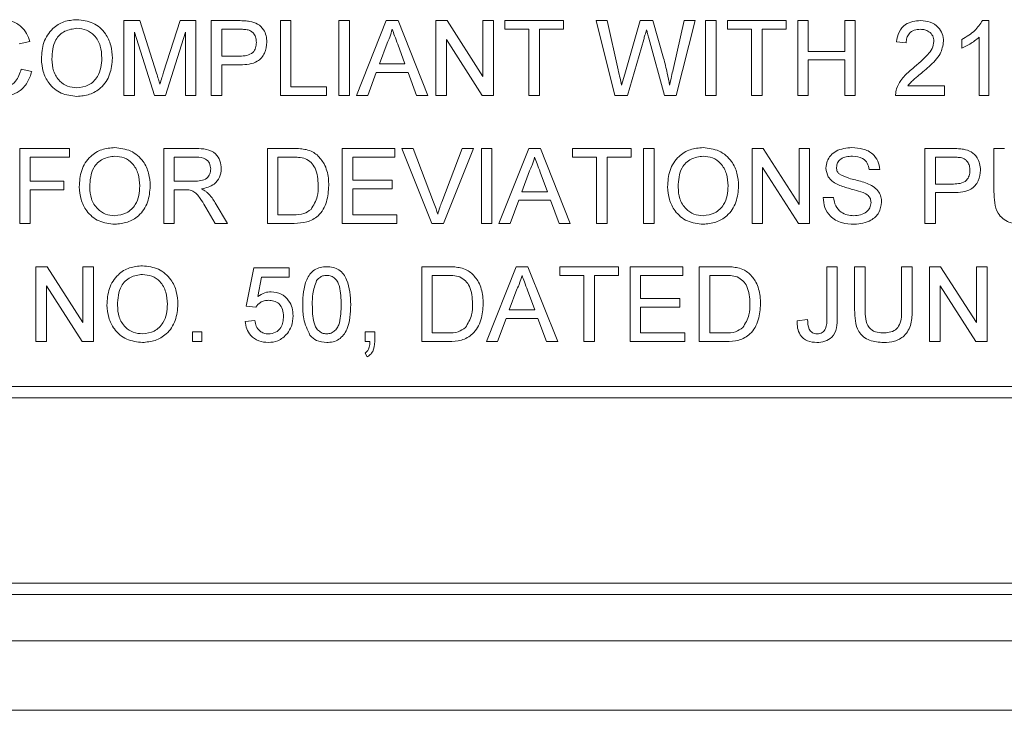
# Paper-space layout 'Sheet1' of a CAD drawing. Header units: millimetres. Extents: x 0 to 4318, y 0 to 2794.
# Tile 34 of 69: x 2575 to 2669, y 653 to 720. Entities that reach past the tile are written whole.
import ezdxf

# ---------------------------------------------------------------- set-up
doc = ezdxf.new("R2010")
doc.units = ezdxf.units.MM
doc.header["$LTSCALE"] = 5

psp = doc.layouts.new('Sheet1')

# ---------------------------------------------------------------- linework, layer by layer
at = {"color": 7, "linetype": 'Continuous', "lineweight": 15}
for p, q in [((2584.617, 712.384), (2584.617, 719.571)), ((2584.617, 719.571), (2586.142, 719.571)), ((2586.142, 719.571), (2587.748, 714.528)), ((2588.425, 714.614), (2590.016, 719.571)), ((2590.016, 719.571), (2591.527, 719.571)), ((2591.527, 719.571), (2591.527, 712.384)), ((2593.001, 712.384), (2593.001, 719.571)), ((2593.001, 719.571), (2595.641, 719.571)), ((2599.635, 719.571), (2600.648, 719.571)), ((2599.635, 712.384), (2599.635, 719.571)), ((2600.648, 719.571), (2600.648, 713.213)), ((2605.255, 712.384), (2605.255, 719.571)), ((2605.255, 719.571), (2606.268, 719.571)), ((2606.268, 719.571), (2606.268, 712.384)), ((2606.944, 712.384), (2609.797, 719.571)), ((2609.797, 719.571), (2610.94, 719.571)), ((2610.94, 719.571), (2613.793, 712.384)), ((2614.56, 719.571), (2615.632, 719.571)), ((2614.56, 712.384), (2614.56, 719.571)), ((2615.632, 719.571), (2619.075, 714.208)), ((2619.075, 714.208), (2619.075, 719.571)), ((2619.075, 719.571), (2620.088, 719.571)), ((2620.088, 719.571), (2620.088, 712.384)), ((2621.194, 718.741), (2621.194, 719.571)), ((2621.194, 719.571), (2626.814, 719.571)), ((2626.814, 719.571), (2626.814, 718.741)), ((2631.756, 712.384), (2629.947, 719.571)), ((2629.947, 719.571), (2630.993, 719.571)), ((2630.993, 719.571), (2632.06, 714.844)), ((2632.758, 714.666), (2634.178, 719.571)), ((2634.178, 719.571), (2635.397, 719.571)), ((2635.397, 719.571), (2636.423, 715.97)), ((2637.329, 714.872), (2638.389, 719.571)), ((2639.436, 719.571), (2637.625, 712.384)), ((2638.389, 719.571), (2639.436, 719.571)), ((2640.45, 712.384), (2640.45, 719.571)), ((2640.45, 719.571), (2641.463, 719.571)), ((2641.463, 719.571), (2641.463, 712.384)), ((2642.569, 719.571), (2648.189, 719.571)), ((2642.569, 718.741), (2642.569, 719.571)), ((2648.189, 719.571), (2648.189, 718.741)), ((2649.294, 719.571), (2650.308, 719.571)), ((2649.294, 712.384), (2649.294, 719.571)), ((2650.308, 719.571), (2650.308, 716.622)), ((2653.809, 716.622), (2653.809, 719.571)), ((2653.809, 719.571), (2654.822, 719.571)), ((2654.822, 719.571), (2654.822, 712.384)), ((2667.036, 719.571), (2667.629, 719.571)), ((2667.629, 719.571), (2667.629, 712.384)), ((2587.537, 712.384), (2585.631, 718.465)), ((2585.631, 718.465), (2585.631, 712.384)), ((2590.514, 718.465), (2588.596, 712.384)), ((2590.514, 712.384), (2590.514, 718.465)), ((2595.731, 718.741), (2594.015, 718.741)), ((2594.015, 718.741), (2594.015, 716.162)), ((2623.497, 718.741), (2621.194, 718.741)), ((2623.497, 712.384), (2623.497, 718.741)), ((2626.814, 718.741), (2624.511, 718.741)), ((2624.511, 718.741), (2624.511, 712.384)), ((2644.872, 718.741), (2642.569, 718.741)), ((2644.872, 712.384), (2644.872, 718.741)), ((2648.189, 718.741), (2645.886, 718.741)), ((2645.886, 718.741), (2645.886, 712.384)), ((2575.588, 717.574), (2574.575, 717.356)), ((2609.877, 717.414), (2609.142, 715.425)), ((2619.017, 712.384), (2615.574, 717.747)), ((2615.574, 717.747), (2615.574, 712.384)), ((2634.511, 717.761), (2632.955, 712.384)), ((2636.511, 712.384), (2635.009, 717.876)), ((2659.705, 717.451), (2658.784, 717.544)), ((2665.049, 716.925), (2665.049, 717.774)), ((2666.708, 712.384), (2666.708, 717.984)), ((2611.595, 715.425), (2610.896, 717.313)), ((2650.308, 716.622), (2653.809, 716.622)), ((2594.015, 716.162), (2595.748, 716.162)), ((2650.308, 715.793), (2650.308, 712.384)), ((2653.809, 715.793), (2650.308, 715.793)), ((2653.809, 712.384), (2653.809, 715.793)), ((2574.759, 714.921), (2575.773, 714.685)), ((2595.775, 715.332), (2594.015, 715.332)), ((2594.015, 715.332), (2594.015, 712.384)), ((2608.837, 714.595), (2608.019, 712.384)), ((2611.9, 714.595), (2608.837, 714.595)), ((2609.142, 715.425), (2611.595, 715.425)), ((2612.718, 712.384), (2611.9, 714.595)), ((2600.648, 713.213), (2604.058, 713.213)), ((2604.058, 713.213), (2604.058, 712.384)), ((2659.875, 713.306), (2663.391, 713.306)), ((2663.391, 713.306), (2663.391, 712.384)), ((2585.631, 712.384), (2584.617, 712.384)), ((2588.596, 712.384), (2587.537, 712.384)), ((2591.527, 712.384), (2590.514, 712.384)), ((2594.015, 712.384), (2593.001, 712.384)), ((2604.058, 712.384), (2599.635, 712.384)), ((2606.268, 712.384), (2605.255, 712.384)), ((2608.019, 712.384), (2606.944, 712.384)), ((2613.793, 712.384), (2612.718, 712.384)), ((2615.574, 712.384), (2614.56, 712.384)), ((2620.088, 712.384), (2619.017, 712.384)), ((2624.511, 712.384), (2623.497, 712.384)), ((2632.955, 712.384), (2631.756, 712.384)), ((2637.625, 712.384), (2636.511, 712.384)), ((2641.463, 712.384), (2640.45, 712.384)), ((2645.886, 712.384), (2644.872, 712.384)), ((2650.308, 712.384), (2649.294, 712.384)), ((2654.822, 712.384), (2653.809, 712.384)), ((2663.391, 712.384), (2658.692, 712.384)), ((2667.629, 712.384), (2666.708, 712.384)), ((2574.614, 707.287), (2579.405, 707.287)), ((2574.614, 700.101), (2574.614, 707.287)), ((2579.405, 707.287), (2579.405, 706.458)), ((2588.434, 700.101), (2588.434, 707.287)), ((2588.434, 707.287), (2591.552, 707.287)), ((2598.384, 700.101), (2598.384, 707.287)), ((2598.384, 707.287), (2600.842, 707.287)), ((2605.57, 700.101), (2605.57, 707.287)), ((2605.57, 707.287), (2610.638, 707.287)), ((2610.638, 707.287), (2610.638, 706.458)), ((2611.29, 707.287), (2612.389, 707.287)), ((2614.188, 700.101), (2611.29, 707.287)), ((2612.389, 707.287), (2614.343, 702.137)), ((2615.128, 702.137), (2617.087, 707.287)), ((2618.186, 707.287), (2615.286, 700.101)), ((2617.087, 707.287), (2618.186, 707.287)), ((2618.93, 700.101), (2618.93, 707.287)), ((2618.93, 707.287), (2619.944, 707.287)), ((2619.944, 707.287), (2619.944, 700.101)), ((2620.619, 700.101), (2623.472, 707.287)), ((2623.472, 707.287), (2624.615, 707.287)), ((2624.615, 707.287), (2627.468, 700.101)), ((2627.683, 707.287), (2633.302, 707.287)), ((2627.683, 706.458), (2627.683, 707.287)), ((2633.302, 707.287), (2633.302, 706.458)), ((2634.5, 700.101), (2634.5, 707.287)), ((2634.5, 707.287), (2635.514, 707.287)), ((2635.514, 707.287), (2635.514, 700.101)), ((2644.911, 707.287), (2645.983, 707.287)), ((2644.911, 700.101), (2644.911, 707.287)), ((2645.983, 707.287), (2649.426, 701.925)), ((2649.426, 701.925), (2649.426, 707.287)), ((2649.426, 707.287), (2650.439, 707.287)), ((2650.439, 707.287), (2650.439, 700.101)), ((2661.495, 700.101), (2661.495, 707.287)), ((2661.495, 707.287), (2664.135, 707.287)), ((2668.129, 703.153), (2668.129, 707.287)), ((2668.129, 707.287), (2669.142, 707.287)), ((2579.405, 706.458), (2575.628, 706.458)), ((2575.628, 706.458), (2575.628, 704.155)), ((2589.448, 706.458), (2589.448, 704.155)), ((2591.59, 706.458), (2589.448, 706.458)), ((2600.855, 706.458), (2599.398, 706.458)), ((2599.398, 706.458), (2599.398, 700.93)), ((2610.638, 706.458), (2606.584, 706.458)), ((2606.584, 706.458), (2606.584, 704.247)), ((2629.986, 706.458), (2627.683, 706.458)), ((2629.986, 700.101), (2629.986, 706.458)), ((2630.999, 706.458), (2630.999, 700.101)), ((2633.302, 706.458), (2630.999, 706.458)), ((2664.225, 706.458), (2662.509, 706.458)), ((2662.509, 706.458), (2662.509, 703.878)), ((2623.552, 705.131), (2622.817, 703.141)), ((2649.368, 700.101), (2645.925, 705.463)), ((2645.925, 705.463), (2645.925, 700.101)), ((2657.165, 705.26), (2656.152, 705.26)), ((2575.628, 704.155), (2578.852, 704.155)), ((2578.852, 704.155), (2578.852, 703.326)), ((2589.448, 704.155), (2591.372, 704.155)), ((2606.584, 704.247), (2610.361, 704.247)), ((2610.361, 704.247), (2610.361, 703.418)), ((2625.27, 703.141), (2624.572, 705.03)), ((2578.852, 703.326), (2575.628, 703.326)), ((2575.628, 703.326), (2575.628, 700.101)), ((2590.485, 703.326), (2589.448, 703.326)), ((2589.448, 703.326), (2589.448, 700.101)), ((2610.361, 703.418), (2606.584, 703.418)), ((2606.584, 703.418), (2606.584, 700.93)), ((2662.509, 703.878), (2664.242, 703.878)), ((2622.512, 702.312), (2621.694, 700.101)), ((2625.575, 702.312), (2622.512, 702.312)), ((2622.817, 703.141), (2625.27, 703.141)), ((2626.392, 700.101), (2625.575, 702.312)), ((2651.729, 702.589), (2652.743, 702.589)), ((2664.269, 703.049), (2662.509, 703.049)), ((2662.509, 703.049), (2662.509, 700.101)), ((2593.389, 700.101), (2592.494, 701.618)), ((2593.372, 702.085), (2594.551, 700.101)), ((2599.398, 700.93), (2600.879, 700.93)), ((2606.584, 700.93), (2610.822, 700.93)), ((2610.822, 700.93), (2610.822, 700.101)), ((2575.628, 700.101), (2574.614, 700.101)), ((2589.448, 700.101), (2588.434, 700.101)), ((2594.551, 700.101), (2593.389, 700.101)), ((2600.959, 700.101), (2598.384, 700.101)), ((2610.822, 700.101), (2605.57, 700.101)), ((2615.286, 700.101), (2614.188, 700.101)), ((2619.944, 700.101), (2618.93, 700.101)), ((2621.694, 700.101), (2620.619, 700.101)), ((2627.468, 700.101), (2626.392, 700.101)), ((2630.999, 700.101), (2629.986, 700.101)), ((2635.514, 700.101), (2634.5, 700.101)), ((2645.925, 700.101), (2644.911, 700.101)), ((2650.439, 700.101), (2649.368, 700.101)), ((2662.509, 700.101), (2661.495, 700.101)), ((2576.168, 688.748), (2576.168, 695.935)), ((2576.168, 695.935), (2577.239, 695.935)), ((2577.239, 695.935), (2580.682, 690.572)), ((2580.682, 695.935), (2581.696, 695.935)), ((2580.682, 690.572), (2580.682, 695.935)), ((2581.696, 695.935), (2581.696, 688.748)), ((2596.345, 692.157), (2597.082, 695.843)), ((2597.082, 695.843), (2600.491, 695.843)), ((2600.491, 695.843), (2600.491, 694.921)), ((2613.205, 695.935), (2615.662, 695.935)), ((2613.205, 688.748), (2613.205, 695.935)), ((2619.408, 688.748), (2622.261, 695.935)), ((2622.261, 695.935), (2623.405, 695.935)), ((2623.405, 695.935), (2626.257, 688.748)), ((2626.472, 695.935), (2632.092, 695.935)), ((2626.472, 695.105), (2626.472, 695.935)), ((2632.092, 695.935), (2632.092, 695.105)), ((2633.198, 695.935), (2638.265, 695.935)), ((2633.198, 688.748), (2633.198, 695.935)), ((2638.265, 695.935), (2638.265, 695.105)), ((2639.832, 688.748), (2639.832, 695.935)), ((2639.832, 695.935), (2642.289, 695.935)), ((2652.085, 690.993), (2652.085, 695.935)), ((2652.085, 695.935), (2653.098, 695.935)), ((2653.098, 695.935), (2653.098, 691.057)), ((2654.757, 691.8), (2654.757, 695.935)), ((2654.757, 695.935), (2655.77, 695.935)), ((2655.77, 695.935), (2655.77, 691.848)), ((2659.271, 695.935), (2660.285, 695.935)), ((2659.271, 691.848), (2659.271, 695.935)), ((2660.285, 695.935), (2660.285, 691.8)), ((2661.943, 695.935), (2663.014, 695.935)), ((2661.943, 688.748), (2661.943, 695.935)), ((2663.014, 695.935), (2666.458, 690.572)), ((2666.458, 690.572), (2666.458, 695.935)), ((2666.458, 695.935), (2667.471, 695.935)), ((2667.471, 695.935), (2667.471, 688.748)), ((2597.834, 694.921), (2597.469, 693.06)), ((2600.491, 694.921), (2597.834, 694.921)), ((2615.675, 695.105), (2614.219, 695.105)), ((2614.219, 695.105), (2614.219, 689.578)), ((2628.775, 695.105), (2626.472, 695.105)), ((2628.775, 688.748), (2628.775, 695.105)), ((2629.789, 695.105), (2629.789, 688.748)), ((2632.092, 695.105), (2629.789, 695.105)), ((2638.265, 695.105), (2634.211, 695.105)), ((2634.211, 695.105), (2634.211, 692.894)), ((2642.302, 695.105), (2640.845, 695.105)), ((2640.845, 695.105), (2640.845, 689.578)), ((2577.181, 694.111), (2577.181, 688.748)), ((2580.625, 688.748), (2577.181, 694.111)), ((2622.342, 693.778), (2621.606, 691.789)), ((2666.4, 688.748), (2662.957, 694.111)), ((2662.957, 694.111), (2662.957, 688.748)), ((2624.059, 691.789), (2623.361, 693.677)), ((2634.211, 692.894), (2637.988, 692.894)), ((2637.988, 692.894), (2637.988, 692.065)), ((2597.266, 692.065), (2596.345, 692.157)), ((2637.988, 692.065), (2634.211, 692.065)), ((2634.211, 692.065), (2634.211, 689.578)), ((2621.301, 690.96), (2620.483, 688.748)), ((2624.365, 690.96), (2621.301, 690.96)), ((2621.606, 691.789), (2624.059, 691.789)), ((2625.182, 688.748), (2624.365, 690.96)), ((2596.253, 690.683), (2597.174, 690.775)), ((2649.229, 690.754), (2650.242, 690.867)), ((2591.185, 689.67), (2592.106, 689.67)), ((2591.185, 688.748), (2591.185, 689.67)), ((2592.106, 689.67), (2592.106, 688.748)), ((2607.769, 688.748), (2607.769, 689.67)), ((2607.769, 689.67), (2608.69, 689.67)), ((2608.69, 689.67), (2608.69, 688.748)), ((2614.219, 689.578), (2615.7, 689.578)), ((2634.211, 689.578), (2638.449, 689.578)), ((2638.449, 689.578), (2638.449, 688.748)), ((2640.845, 689.578), (2642.326, 689.578)), ((2577.181, 688.748), (2576.168, 688.748)), ((2581.696, 688.748), (2580.625, 688.748)), ((2592.106, 688.748), (2591.185, 688.748)), ((2608.227, 688.748), (2607.769, 688.748)), ((2615.779, 688.748), (2613.205, 688.748)), ((2620.483, 688.748), (2619.408, 688.748)), ((2626.257, 688.748), (2625.182, 688.748)), ((2629.789, 688.748), (2628.775, 688.748)), ((2638.449, 688.748), (2633.198, 688.748)), ((2642.405, 688.748), (2639.832, 688.748)), ((2662.957, 688.748), (2661.943, 688.748)), ((2667.471, 688.748), (2666.4, 688.748)), ((2607.953, 687.274), (2607.769, 687.643)), ((2473.213, 684.445), (2751.026, 684.445)), ((2472.102, 683.334), (2752.137, 683.334)), ((2474.324, 665.554), (2749.914, 665.554)), ((2474.324, 664.443), (2749.914, 664.443)), ((2474.324, 659.998), (2749.914, 659.998)), ((2782.141, 653.33), (2286.523, 653.33))]:
    psp.add_line(p, q, dxfattribs=at)
at = {"color": 7, "linetype": 'Continuous', "lineweight": 15, "flags": 128}
psp.add_lwpolyline([(2632.388, 713.389), (2632.595, 714.104), (2632.758, 714.666)], dxfattribs=at)
at = {"color": 7, "linetype": 'Continuous', "lineweight": 15}
for points, knots in [([(2572.819, 719.663), (2573.171, 719.637), (2573.874, 719.585), (2574.737, 719.064), (2575.314, 718.356), (2575.497, 717.835), (2575.588, 717.574)], [0, 0, 0, 0, 0.2801015, 0.5594466, 0.7795521, 1, 1, 1, 1]), ([(2576.694, 715.882), (2576.729, 716.422), (2576.8, 717.497), (2577.639, 718.804), (2578.838, 719.56), (2579.684, 719.628), (2580.107, 719.663)], [0, 0, 0, 0, 0.280565, 0.559574, 0.779566, 1, 1, 1, 1]), ([(2580.107, 719.663), (2580.636, 719.6), (2581.693, 719.476), (2582.857, 718.461), (2583.427, 717.209), (2583.484, 716.381), (2583.512, 715.966)], [0, 0, 0, 0, 0.2795375, 0.5585983, 0.779073, 1, 1, 1, 1]), ([(2595.641, 719.571), (2595.841, 719.57), (2596.198, 719.568), (2596.551, 719.523), (2596.707, 719.503)], [0, 0, 0, 0, 0.560037, 1, 1, 1, 1]), ([(2596.707, 719.503), (2596.967, 719.439), (2597.487, 719.312), (2598.022, 718.76), (2598.301, 718.13), (2598.33, 717.713), (2598.345, 717.505)], [0, 0, 0, 0, 0.279927, 0.558889, 0.779386, 1, 1, 1, 1]), ([(2658.784, 717.544), (2658.837, 717.863), (2658.944, 718.498), (2659.56, 719.204), (2660.332, 719.529), (2660.835, 719.557), (2661.087, 719.571)], [0, 0, 0, 0, 0.280257, 0.558811, 0.779157, 1, 1, 1, 1]), ([(2661.087, 719.571), (2661.401, 719.549), (2662.027, 719.505), (2662.775, 719.008), (2663.232, 718.324), (2663.276, 717.833), (2663.298, 717.587)], [0, 0, 0, 0, 0.280486, 0.559592, 0.779745, 1, 1, 1, 1]), ([(2665.049, 717.774), (2665.497, 718.027), (2666.297, 718.48), (2666.81, 719.237), (2667.036, 719.571)], [0, 0, 0, 0, 0.560427, 1, 1, 1, 1]), ([(2580.113, 718.833), (2579.709, 718.779), (2578.903, 718.671), (2577.797, 717.585), (2577.741, 716.521), (2577.707, 715.871)], [0, 0, 0, 0, 0.2801721, 0.5596501, 1, 1, 1, 1]), ([(2582.498, 715.973), (2582.473, 716.365), (2582.424, 717.147), (2581.887, 718.137), (2581.037, 718.737), (2580.421, 718.801), (2580.113, 718.833)], [0, 0, 0, 0, 0.280807, 0.560051, 0.780006, 1, 1, 1, 1]), ([(2596.559, 718.678), (2596.405, 718.701), (2596.13, 718.742), (2595.853, 718.742), (2595.731, 718.741)], [0, 0, 0, 0, 0.559698, 1, 1, 1, 1]), ([(2597.332, 717.476), (2597.322, 717.62), (2597.304, 717.907), (2597.128, 718.273), (2596.874, 718.55), (2596.664, 718.635), (2596.559, 718.678)], [0, 0, 0, 0, 0.280313, 0.560067, 0.78036, 1, 1, 1, 1]), ([(2610.368, 718.741), (2610.3, 718.485), (2610.178, 718.027), (2609.969, 717.601), (2609.877, 717.414)], [0, 0, 0, 0, 0.55983, 1, 1, 1, 1]), ([(2610.896, 717.313), (2610.798, 717.58), (2610.621, 718.056), (2610.445, 718.532), (2610.368, 718.741)], [0, 0, 0, 0, 0.559961, 1, 1, 1, 1]), ([(2634.784, 718.702), (2634.733, 718.527), (2634.642, 718.213), (2634.551, 717.899), (2634.511, 717.761)], [0, 0, 0, 0, 0.559925, 1, 1, 1, 1]), ([(2635.009, 717.876), (2634.967, 718.03), (2634.892, 718.306), (2634.817, 718.581), (2634.784, 718.702)], [0, 0, 0, 0, 0.559923, 1, 1, 1, 1]), ([(2661.067, 718.741), (2660.868, 718.727), (2660.472, 718.697), (2659.995, 718.374), (2659.739, 717.919), (2659.717, 717.607), (2659.705, 717.451)], [0, 0, 0, 0, 0.28031, 0.559471, 0.779398, 1, 1, 1, 1]), ([(2662.377, 717.578), (2662.353, 717.762), (2662.304, 718.13), (2661.931, 718.514), (2661.5, 718.716), (2661.212, 718.733), (2661.067, 718.741)], [0, 0, 0, 0, 0.27911, 0.558503, 0.778983, 1, 1, 1, 1]), ([(2595.748, 716.162), (2595.969, 716.169), (2596.407, 716.184), (2596.997, 716.445), (2597.296, 716.956), (2597.32, 717.302), (2597.332, 717.476)], [0, 0, 0, 0, 0.281402, 0.559628, 0.77934, 1, 1, 1, 1]), ([(2598.345, 717.505), (2598.307, 717.145), (2598.23, 716.428), (2597.314, 715.391), (2596.36, 715.355), (2595.775, 715.332)], [0, 0, 0, 0, 0.280773, 0.559727, 1, 1, 1, 1]), ([(2660.445, 715.072), (2660.726, 715.312), (2661.189, 715.707), (2661.783, 716.302), (2662.251, 716.866), (2662.335, 717.341), (2662.377, 717.578)], [0, 0, 0, 0, 0.340871, 0.561411, 0.781445, 1, 1, 1, 1]), ([(2663.298, 717.587), (2663.227, 717.172), (2663.108, 716.486), (2662.497, 715.729), (2661.92, 715.167), (2661.51, 714.815), (2661.305, 714.639)], [0, 0, 0, 0, 0.337635, 0.558244, 0.779071, 1, 1, 1, 1]), ([(2666.708, 717.984), (2666.423, 717.747), (2665.914, 717.323), (2665.314, 717.047), (2665.049, 716.925)], [0, 0, 0, 0, 0.559637, 1, 1, 1, 1]), ([(2580.103, 712.292), (2579.583, 712.352), (2578.546, 712.471), (2577.396, 713.453), (2576.8, 714.664), (2576.729, 715.476), (2576.694, 715.882)], [0, 0, 0, 0, 0.279584, 0.558752, 0.779312, 1, 1, 1, 1]), ([(2577.707, 715.871), (2577.732, 715.486), (2577.781, 714.719), (2578.36, 713.781), (2579.194, 713.207), (2579.797, 713.15), (2580.098, 713.121)], [0, 0, 0, 0, 0.280674, 0.55991, 0.779913, 1, 1, 1, 1]), ([(2580.098, 713.121), (2580.493, 713.172), (2581.281, 713.272), (2582.098, 714.094), (2582.455, 715.048), (2582.484, 715.664), (2582.498, 715.973)], [0, 0, 0, 0, 0.279111, 0.55823, 0.778813, 1, 1, 1, 1]), ([(2583.512, 715.966), (2583.466, 715.439), (2583.376, 714.388), (2582.539, 713.111), (2581.341, 712.412), (2580.516, 712.332), (2580.103, 712.292)], [0, 0, 0, 0, 0.280342, 0.559458, 0.779613, 1, 1, 1, 1]), ([(2636.423, 715.97), (2636.543, 715.491), (2636.756, 714.636), (2636.922, 713.77), (2636.995, 713.389)], [0, 0, 0, 0, 0.559996, 1, 1, 1, 1]), ([(2572.744, 713.121), (2573.02, 713.148), (2573.572, 713.202), (2574.412, 713.811), (2574.628, 714.5), (2574.759, 714.921)], [0, 0, 0, 0, 0.280685, 0.560923, 1, 1, 1, 1]), ([(2575.773, 714.685), (2575.654, 714.317), (2575.416, 713.582), (2574.657, 712.779), (2573.747, 712.352), (2573.141, 712.312), (2572.839, 712.292)], [0, 0, 0, 0, 0.2802641, 0.5595077, 0.7795688, 1, 1, 1, 1]), ([(2587.748, 714.528), (2587.81, 714.331), (2587.92, 713.98), (2588.026, 713.628), (2588.072, 713.473)], [0, 0, 0, 0, 0.5600176, 1, 1, 1, 1]), ([(2588.072, 713.473), (2588.137, 713.686), (2588.252, 714.067), (2588.372, 714.447), (2588.425, 714.614)], [0, 0, 0, 0, 0.5599739, 1, 1, 1, 1]), ([(2632.06, 714.844), (2632.122, 714.573), (2632.231, 714.088), (2632.34, 713.603), (2632.388, 713.389)], [0, 0, 0, 0, 0.559972, 1, 1, 1, 1]), ([(2636.995, 713.389), (2637.058, 713.666), (2637.17, 714.16), (2637.28, 714.654), (2637.329, 714.872)], [0, 0, 0, 0, 0.56, 1, 1, 1, 1]), ([(2658.788, 713.023), (2658.91, 713.302), (2659.11, 713.762), (2659.564, 714.294), (2659.988, 714.702), (2660.293, 714.949), (2660.445, 715.072)], [0, 0, 0, 0, 0.339325, 0.559497, 0.779701, 1, 1, 1, 1]), ([(2661.305, 714.639), (2661.133, 714.497), (2660.851, 714.264), (2660.461, 713.936), (2660.137, 713.649), (2659.963, 713.42), (2659.875, 713.306)], [0, 0, 0, 0, 0.340214, 0.560188, 0.780087, 1, 1, 1, 1]), ([(2658.692, 712.384), (2658.694, 712.506), (2658.699, 712.724), (2658.761, 712.932), (2658.788, 713.023)], [0, 0, 0, 0, 0.559902, 1, 1, 1, 1]), ([(2580.326, 703.599), (2580.362, 704.138), (2580.432, 705.214), (2581.272, 706.521), (2582.471, 707.276), (2583.317, 707.345), (2583.74, 707.379)], [0, 0, 0, 0, 0.280565, 0.559574, 0.779566, 1, 1, 1, 1]), ([(2583.74, 707.379), (2584.269, 707.317), (2585.325, 707.193), (2586.489, 706.177), (2587.06, 704.926), (2587.116, 704.097), (2587.144, 703.683)], [0, 0, 0, 0, 0.279546, 0.558545, 0.779066, 1, 1, 1, 1]), ([(2591.552, 707.287), (2591.883, 707.284), (2592.541, 707.277), (2593.427, 706.885), (2593.884, 706.127), (2593.936, 705.609), (2593.962, 705.35)], [0, 0, 0, 0, 0.281679, 0.559233, 0.779426, 1, 1, 1, 1]), ([(2600.842, 707.287), (2601.08, 707.286), (2601.507, 707.285), (2601.927, 707.215), (2602.112, 707.184)], [0, 0, 0, 0, 0.560284, 1, 1, 1, 1]), ([(2602.112, 707.184), (2602.324, 707.123), (2602.705, 707.014), (2603.019, 706.775), (2603.157, 706.67)], [0, 0, 0, 0, 0.559598, 1, 1, 1, 1]), ([(2636.803, 703.599), (2636.839, 704.138), (2636.909, 705.214), (2637.749, 706.521), (2638.948, 707.276), (2639.794, 707.345), (2640.217, 707.379)], [0, 0, 0, 0, 0.280565, 0.559574, 0.779566, 1, 1, 1, 1]), ([(2640.217, 707.379), (2640.746, 707.317), (2641.802, 707.193), (2642.966, 706.177), (2643.538, 704.926), (2643.594, 704.097), (2643.622, 703.683)], [0, 0, 0, 0, 0.27953, 0.558583, 0.779091, 1, 1, 1, 1]), ([(2652.005, 705.412), (2652.029, 705.633), (2652.078, 706.076), (2652.436, 706.657), (2653.215, 707.256), (2653.97, 707.329), (2654.5, 707.379)], [0, 0, 0, 0, 0.187024, 0.37412, 0.56118, 1, 1, 1, 1]), ([(2654.5, 707.379), (2654.856, 707.357), (2655.567, 707.312), (2656.486, 706.861), (2657.049, 706.097), (2657.126, 705.54), (2657.165, 705.26)], [0, 0, 0, 0, 0.280717, 0.560126, 0.779876, 1, 1, 1, 1]), ([(2664.135, 707.287), (2664.335, 707.287), (2664.692, 707.285), (2665.045, 707.24), (2665.201, 707.22)], [0, 0, 0, 0, 0.560037, 1, 1, 1, 1]), ([(2665.201, 707.22), (2665.461, 707.156), (2665.981, 707.029), (2666.516, 706.477), (2666.794, 705.847), (2666.824, 705.43), (2666.839, 705.222)], [0, 0, 0, 0, 0.279927, 0.558888, 0.779386, 1, 1, 1, 1]), ([(2583.746, 706.55), (2583.342, 706.496), (2582.536, 706.388), (2581.429, 705.301), (2581.374, 704.238), (2581.34, 703.588)], [0, 0, 0, 0, 0.280172, 0.55965, 1, 1, 1, 1]), ([(2586.131, 703.69), (2586.106, 704.082), (2586.057, 704.864), (2585.519, 705.854), (2584.669, 706.454), (2584.053, 706.518), (2583.746, 706.55)], [0, 0, 0, 0, 0.280807, 0.560051, 0.780006, 1, 1, 1, 1]), ([(2592.949, 705.328), (2592.927, 705.516), (2592.883, 705.891), (2592.383, 706.409), (2591.891, 706.44), (2591.59, 706.458)], [0, 0, 0, 0, 0.280444, 0.560009, 1, 1, 1, 1]), ([(2602.042, 706.31), (2601.824, 706.363), (2601.433, 706.459), (2601.032, 706.458), (2600.855, 706.458)], [0, 0, 0, 0, 0.5592536, 1, 1, 1, 1]), ([(2603.267, 703.749), (2603.235, 704.319), (2603.19, 705.114), (2602.616, 705.972), (2602.233, 706.197), (2602.042, 706.31)], [0, 0, 0, 0, 0.559105, 0.77999, 1, 1, 1, 1]), ([(2603.157, 706.67), (2603.41, 706.399), (2603.827, 705.952), (2604.114, 705.148), (2604.261, 704.448), (2604.274, 703.971), (2604.281, 703.733)], [0, 0, 0, 0, 0.338857, 0.559082, 0.779526, 1, 1, 1, 1]), ([(2624.043, 706.458), (2623.975, 706.202), (2623.853, 705.744), (2623.644, 705.318), (2623.552, 705.131)], [0, 0, 0, 0, 0.559877, 1, 1, 1, 1]), ([(2624.572, 705.03), (2624.473, 705.297), (2624.296, 705.772), (2624.121, 706.249), (2624.043, 706.458)], [0, 0, 0, 0, 0.56008, 1, 1, 1, 1]), ([(2640.223, 706.55), (2639.819, 706.496), (2639.013, 706.388), (2637.906, 705.301), (2637.851, 704.238), (2637.817, 703.588)], [0, 0, 0, 0, 0.280179, 0.559663, 1, 1, 1, 1]), ([(2642.608, 703.69), (2642.583, 704.082), (2642.534, 704.864), (2641.997, 705.854), (2641.146, 706.454), (2640.531, 706.518), (2640.223, 706.55)], [0, 0, 0, 0, 0.280819, 0.560059, 0.78001, 1, 1, 1, 1]), ([(2654.541, 706.55), (2654.345, 706.543), (2653.955, 706.529), (2653.436, 706.328), (2653.082, 705.939), (2653.04, 705.631), (2653.019, 705.478)], [0, 0, 0, 0, 0.281326, 0.560794, 0.780678, 1, 1, 1, 1]), ([(2656.152, 705.26), (2656.113, 705.475), (2656.036, 705.903), (2655.456, 706.491), (2654.888, 706.528), (2654.541, 706.55)], [0, 0, 0, 0, 0.2811013, 0.5603394, 1, 1, 1, 1]), ([(2665.052, 706.395), (2664.899, 706.418), (2664.624, 706.459), (2664.347, 706.459), (2664.225, 706.458)], [0, 0, 0, 0, 0.559423, 1, 1, 1, 1]), ([(2665.826, 705.193), (2665.816, 705.337), (2665.798, 705.624), (2665.621, 705.989), (2665.368, 706.267), (2665.157, 706.352), (2665.052, 706.395)], [0, 0, 0, 0, 0.280254, 0.560094, 0.780101, 1, 1, 1, 1]), ([(2591.372, 704.155), (2591.581, 704.159), (2591.997, 704.167), (2592.573, 704.369), (2592.893, 704.836), (2592.93, 705.164), (2592.949, 705.328)], [0, 0, 0, 0, 0.281643, 0.560272, 0.779868, 1, 1, 1, 1]), ([(2593.962, 705.35), (2593.932, 705.069), (2593.873, 704.509), (2593.211, 703.679), (2592.494, 703.517), (2592.056, 703.418)], [0, 0, 0, 0, 0.280518, 0.560483, 1, 1, 1, 1]), ([(2653.067, 703.858), (2652.905, 703.95), (2652.583, 704.133), (2652.12, 704.638), (2652.049, 705.119), (2652.005, 705.412)], [0, 0, 0, 0, 0.281529, 0.56227, 1, 1, 1, 1]), ([(2653.019, 705.478), (2653.031, 705.344), (2653.053, 705.104), (2653.208, 704.923), (2653.277, 704.843)], [0, 0, 0, 0, 0.559349, 1, 1, 1, 1]), ([(2664.242, 703.878), (2664.462, 703.886), (2664.9, 703.901), (2665.491, 704.161), (2665.79, 704.673), (2665.814, 705.019), (2665.826, 705.193)], [0, 0, 0, 0, 0.2813693, 0.559762, 0.7793324, 1, 1, 1, 1]), ([(2666.839, 705.222), (2666.801, 704.862), (2666.724, 704.145), (2665.808, 703.108), (2664.853, 703.072), (2664.269, 703.049)], [0, 0, 0, 0, 0.280773, 0.559727, 1, 1, 1, 1]), ([(2653.277, 704.843), (2653.58, 704.691), (2654.082, 704.441), (2654.845, 704.276), (2655.483, 704.109), (2655.896, 703.955), (2656.103, 703.878)], [0, 0, 0, 0, 0.338361, 0.55886, 0.779537, 1, 1, 1, 1]), ([(2583.735, 700.009), (2583.216, 700.068), (2582.178, 700.187), (2581.029, 701.17), (2580.433, 702.38), (2580.362, 703.193), (2580.326, 703.599)], [0, 0, 0, 0, 0.279584, 0.558752, 0.779312, 1, 1, 1, 1]), ([(2581.34, 703.588), (2581.364, 703.203), (2581.413, 702.436), (2581.993, 701.498), (2582.826, 700.924), (2583.429, 700.867), (2583.731, 700.838)], [0, 0, 0, 0, 0.280669, 0.559899, 0.779791, 1, 1, 1, 1]), ([(2583.731, 700.838), (2584.125, 700.888), (2584.913, 700.989), (2585.73, 701.811), (2586.088, 702.764), (2586.116, 703.381), (2586.131, 703.69)], [0, 0, 0, 0, 0.2791113, 0.5582292, 0.7788131, 1, 1, 1, 1]), ([(2587.144, 703.683), (2587.099, 703.156), (2587.008, 702.105), (2586.171, 700.828), (2584.973, 700.129), (2584.148, 700.049), (2583.735, 700.009)], [0, 0, 0, 0, 0.2803419, 0.5594585, 0.7796133, 1, 1, 1, 1]), ([(2590.985, 703.293), (2590.892, 703.305), (2590.726, 703.326), (2590.559, 703.326), (2590.485, 703.326)], [0, 0, 0, 0, 0.5597519, 1, 1, 1, 1]), ([(2592.494, 701.618), (2592.358, 701.843), (2592.135, 702.213), (2591.795, 702.703), (2591.464, 703.105), (2591.145, 703.23), (2590.985, 703.293)], [0, 0, 0, 0, 0.3405984, 0.56107, 0.7808346, 1, 1, 1, 1]), ([(2592.056, 703.418), (2592.167, 703.363), (2592.366, 703.264), (2592.539, 703.125), (2592.614, 703.064)], [0, 0, 0, 0, 0.560276, 1, 1, 1, 1]), ([(2604.281, 703.733), (2604.245, 703.208), (2604.172, 702.162), (2603.441, 700.81), (2602.2, 700.152), (2601.373, 700.118), (2600.959, 700.101)], [0, 0, 0, 0, 0.280846, 0.559938, 0.779076, 1, 1, 1, 1]), ([(2602.576, 701.438), (2602.817, 701.837), (2603.248, 702.551), (2603.261, 703.382), (2603.267, 703.749)], [0, 0, 0, 0, 0.557467, 1, 1, 1, 1]), ([(2640.213, 700.009), (2639.693, 700.068), (2638.656, 700.187), (2637.506, 701.17), (2636.91, 702.381), (2636.839, 703.193), (2636.803, 703.599)], [0, 0, 0, 0, 0.279658, 0.558808, 0.779312, 1, 1, 1, 1]), ([(2637.817, 703.588), (2637.842, 703.203), (2637.89, 702.436), (2638.47, 701.498), (2639.304, 700.924), (2639.907, 700.867), (2640.208, 700.838)], [0, 0, 0, 0, 0.280661, 0.559902, 0.779909, 1, 1, 1, 1]), ([(2640.208, 700.838), (2640.602, 700.888), (2641.39, 700.989), (2642.208, 701.811), (2642.565, 702.764), (2642.594, 703.381), (2642.608, 703.69)], [0, 0, 0, 0, 0.2791079, 0.5582223, 0.7788035, 1, 1, 1, 1]), ([(2643.622, 703.683), (2643.576, 703.156), (2643.485, 702.105), (2642.648, 700.828), (2641.451, 700.129), (2640.626, 700.049), (2640.213, 700.009)], [0, 0, 0, 0, 0.280368, 0.55951, 0.779685, 1, 1, 1, 1]), ([(2655.57, 703.062), (2655.286, 703.153), (2654.819, 703.303), (2654.156, 703.47), (2653.599, 703.63), (2653.244, 703.782), (2653.067, 703.858)], [0, 0, 0, 0, 0.340058, 0.560123, 0.780079, 1, 1, 1, 1]), ([(2656.103, 703.878), (2656.293, 703.782), (2656.673, 703.59), (2657.085, 703.148), (2657.315, 702.643), (2657.338, 702.308), (2657.349, 702.141)], [0, 0, 0, 0, 0.280379, 0.559871, 0.779852, 1, 1, 1, 1]), ([(2592.614, 703.064), (2592.775, 702.896), (2593.062, 702.596), (2593.277, 702.241), (2593.372, 702.085)], [0, 0, 0, 0, 0.559921, 1, 1, 1, 1]), ([(2654.739, 700.009), (2654.32, 700.03), (2653.485, 700.073), (2652.434, 700.674), (2651.841, 701.607), (2651.766, 702.261), (2651.729, 702.589)], [0, 0, 0, 0, 0.280862, 0.559546, 0.779627, 1, 1, 1, 1]), ([(2652.743, 702.589), (2652.784, 702.314), (2652.865, 701.769), (2653.397, 701.171), (2654.049, 700.883), (2654.479, 700.853), (2654.694, 700.838)], [0, 0, 0, 0, 0.280638, 0.558722, 0.779176, 1, 1, 1, 1]), ([(2656.336, 702.092), (2656.324, 702.216), (2656.301, 702.464), (2656.038, 702.842), (2655.747, 702.979), (2655.57, 703.062)], [0, 0, 0, 0, 0.280082, 0.560082, 1, 1, 1, 1]), ([(2670.91, 700.009), (2670.452, 700.034), (2669.543, 700.085), (2668.469, 700.934), (2668.163, 702.087), (2668.14, 702.797), (2668.129, 703.153)], [0, 0, 0, 0, 0.2807644, 0.5579056, 0.7784037, 1, 1, 1, 1]), ([(2600.879, 700.93), (2601.228, 700.931), (2601.849, 700.931), (2602.355, 701.284), (2602.576, 701.438)], [0, 0, 0, 0, 0.5617991, 1, 1, 1, 1]), ([(2614.343, 702.137), (2614.424, 701.922), (2614.567, 701.539), (2614.686, 701.148), (2614.738, 700.976)], [0, 0, 0, 0, 0.559935, 1, 1, 1, 1]), ([(2614.738, 700.976), (2614.804, 701.195), (2614.922, 701.586), (2615.065, 701.968), (2615.128, 702.137)], [0, 0, 0, 0, 0.559858, 1, 1, 1, 1]), ([(2654.694, 700.838), (2654.91, 700.852), (2655.34, 700.879), (2655.896, 701.143), (2656.263, 701.586), (2656.311, 701.923), (2656.336, 702.092)], [0, 0, 0, 0, 0.280908, 0.560906, 0.780523, 1, 1, 1, 1]), ([(2657.349, 702.141), (2657.292, 701.791), (2657.177, 701.091), (2656.202, 700.177), (2655.294, 700.073), (2654.739, 700.009)], [0, 0, 0, 0, 0.2799387, 0.5601266, 1, 1, 1, 1]), ([(2582.986, 692.246), (2583.021, 692.786), (2583.092, 693.861), (2583.93, 695.168), (2585.13, 695.924), (2585.975, 695.992), (2586.399, 696.027)], [0, 0, 0, 0, 0.280579, 0.559553, 0.779556, 1, 1, 1, 1]), ([(2586.399, 696.027), (2586.928, 695.965), (2587.984, 695.841), (2589.148, 694.825), (2589.72, 693.574), (2589.775, 692.745), (2589.803, 692.33)], [0, 0, 0, 0, 0.279615, 0.558592, 0.779095, 1, 1, 1, 1]), ([(2601.78, 692.293), (2601.808, 693.122), (2601.842, 694.159), (2602.452, 695.227), (2602.901, 695.652), (2603.474, 695.898), (2603.881, 695.923), (2604.084, 695.935)], [0, 0, 0, 0, 0.4991144, 0.6244684, 0.749526, 0.8746814, 1, 1, 1, 1]), ([(2604.084, 695.935), (2604.288, 695.922), (2604.694, 695.895), (2605.265, 695.651), (2605.725, 695.235), (2606.293, 694.142), (2606.345, 693.114), (2606.387, 692.293)], [0, 0, 0, 0, 0.125343, 0.250601, 0.375674, 0.501101, 1, 1, 1, 1]), ([(2615.662, 695.935), (2615.901, 695.934), (2616.327, 695.932), (2616.747, 695.862), (2616.932, 695.831)], [0, 0, 0, 0, 0.560284, 1, 1, 1, 1]), ([(2616.932, 695.831), (2617.145, 695.77), (2617.525, 695.661), (2617.839, 695.422), (2617.977, 695.317)], [0, 0, 0, 0, 0.5596, 1, 1, 1, 1]), ([(2642.289, 695.935), (2642.527, 695.934), (2642.954, 695.932), (2643.374, 695.862), (2643.558, 695.831)], [0, 0, 0, 0, 0.560284, 1, 1, 1, 1]), ([(2643.558, 695.831), (2643.771, 695.77), (2644.151, 695.661), (2644.465, 695.422), (2644.604, 695.317)], [0, 0, 0, 0, 0.5596, 1, 1, 1, 1]), ([(2586.404, 695.198), (2586.001, 695.143), (2585.195, 695.035), (2584.088, 693.949), (2584.033, 692.885), (2583.999, 692.235)], [0, 0, 0, 0, 0.280069, 0.55965, 1, 1, 1, 1]), ([(2588.79, 692.337), (2588.765, 692.729), (2588.716, 693.511), (2588.178, 694.501), (2587.328, 695.101), (2586.712, 695.165), (2586.404, 695.198)], [0, 0, 0, 0, 0.280789, 0.560078, 0.780019, 1, 1, 1, 1]), ([(2604.074, 695.105), (2603.969, 695.099), (2603.761, 695.085), (2603.41, 694.936), (2603.228, 694.736), (2603.118, 694.613)], [0, 0, 0, 0, 0.280311, 0.560683, 1, 1, 1, 1]), ([(2605.466, 692.295), (2605.459, 692.885), (2605.451, 693.621), (2605.162, 694.459), (2604.887, 694.807), (2604.515, 695.064), (2604.221, 695.092), (2604.074, 695.105)], [0, 0, 0, 0, 0.500348, 0.625511, 0.75054, 0.875235, 1, 1, 1, 1]), ([(2616.863, 694.957), (2616.644, 695.011), (2616.254, 695.106), (2615.852, 695.106), (2615.675, 695.105)], [0, 0, 0, 0, 0.5592536, 1, 1, 1, 1]), ([(2618.088, 692.396), (2618.056, 692.966), (2618.011, 693.761), (2617.437, 694.619), (2617.054, 694.845), (2616.863, 694.957)], [0, 0, 0, 0, 0.559106, 0.77999, 1, 1, 1, 1]), ([(2617.977, 695.317), (2618.23, 695.046), (2618.648, 694.599), (2618.934, 693.795), (2619.081, 693.096), (2619.095, 692.619), (2619.101, 692.38)], [0, 0, 0, 0, 0.338858, 0.559081, 0.779525, 1, 1, 1, 1]), ([(2622.833, 695.105), (2622.764, 694.849), (2622.642, 694.391), (2622.434, 693.965), (2622.342, 693.778)], [0, 0, 0, 0, 0.559962, 1, 1, 1, 1]), ([(2623.361, 693.677), (2623.262, 693.944), (2623.085, 694.42), (2622.91, 694.896), (2622.833, 695.105)], [0, 0, 0, 0, 0.560079, 1, 1, 1, 1]), ([(2643.489, 694.957), (2643.271, 695.011), (2642.88, 695.106), (2642.479, 695.106), (2642.302, 695.105)], [0, 0, 0, 0, 0.5592536, 1, 1, 1, 1]), ([(2644.714, 692.396), (2644.682, 692.966), (2644.637, 693.761), (2644.063, 694.619), (2643.68, 694.845), (2643.489, 694.957)], [0, 0, 0, 0, 0.559106, 0.77999, 1, 1, 1, 1]), ([(2644.604, 695.317), (2644.857, 695.046), (2645.274, 694.599), (2645.561, 693.796), (2645.707, 693.095), (2645.721, 692.619), (2645.728, 692.38)], [0, 0, 0, 0, 0.338849, 0.559125, 0.779531, 1, 1, 1, 1]), ([(2603.118, 694.613), (2602.968, 694.194), (2602.7, 693.443), (2602.701, 692.647), (2602.702, 692.295)], [0, 0, 0, 0, 0.558048, 1, 1, 1, 1]), ([(2597.469, 693.06), (2597.687, 693.209), (2598.077, 693.477), (2598.544, 693.52), (2598.75, 693.539)], [0, 0, 0, 0, 0.560061, 1, 1, 1, 1]), ([(2598.75, 693.539), (2599.079, 693.496), (2599.738, 693.411), (2600.433, 692.754), (2600.809, 691.988), (2600.843, 691.471), (2600.859, 691.213)], [0, 0, 0, 0, 0.279176, 0.558757, 0.779156, 1, 1, 1, 1]), ([(2586.394, 688.656), (2585.875, 688.716), (2584.838, 688.835), (2583.688, 689.817), (2583.092, 691.028), (2583.021, 691.84), (2582.986, 692.246)], [0, 0, 0, 0, 0.279584, 0.558752, 0.779312, 1, 1, 1, 1]), ([(2583.999, 692.235), (2584.023, 691.85), (2584.072, 691.083), (2584.652, 690.145), (2585.485, 689.571), (2586.089, 689.514), (2586.39, 689.485)], [0, 0, 0, 0, 0.280625, 0.559831, 0.779811, 1, 1, 1, 1]), ([(2586.39, 689.485), (2586.784, 689.536), (2587.572, 689.637), (2588.389, 690.459), (2588.747, 691.412), (2588.776, 692.028), (2588.79, 692.337)], [0, 0, 0, 0, 0.279011, 0.55815, 0.778796, 1, 1, 1, 1]), ([(2589.803, 692.33), (2589.758, 691.803), (2589.667, 690.752), (2588.83, 689.475), (2587.633, 688.776), (2586.807, 688.696), (2586.394, 688.656)], [0, 0, 0, 0, 0.280365, 0.559503, 0.779596, 1, 1, 1, 1]), ([(2598.495, 692.71), (2598.36, 692.703), (2598.089, 692.69), (2597.629, 692.501), (2597.403, 692.23), (2597.266, 692.065)], [0, 0, 0, 0, 0.280861, 0.561164, 1, 1, 1, 1]), ([(2599.938, 691.158), (2599.923, 691.384), (2599.894, 691.834), (2599.554, 692.397), (2599.027, 692.679), (2598.673, 692.7), (2598.495, 692.71)], [0, 0, 0, 0, 0.280661, 0.559597, 0.779147, 1, 1, 1, 1]), ([(2602.479, 689.349), (2602.234, 689.871), (2601.795, 690.807), (2601.785, 691.837), (2601.78, 692.293)], [0, 0, 0, 0, 0.557967, 1, 1, 1, 1]), ([(2602.702, 692.295), (2602.71, 691.709), (2602.719, 690.976), (2602.998, 690.135), (2603.278, 689.793), (2603.644, 689.53), (2603.937, 689.5), (2604.084, 689.485)], [0, 0, 0, 0, 0.500335, 0.6254897, 0.7504935, 0.8753004, 1, 1, 1, 1]), ([(2604.084, 689.485), (2604.23, 689.501), (2604.523, 689.533), (2604.891, 689.792), (2605.169, 690.136), (2605.449, 690.975), (2605.458, 691.709), (2605.466, 692.295)], [0, 0, 0, 0, 0.124538, 0.249334, 0.374375, 0.499545, 1, 1, 1, 1]), ([(2606.387, 692.293), (2606.359, 691.464), (2606.324, 690.428), (2605.715, 689.36), (2605.267, 688.936), (2604.694, 688.691), (2604.287, 688.668), (2604.084, 688.656)], [0, 0, 0, 0, 0.49914, 0.624503, 0.74955, 0.874697, 1, 1, 1, 1]), ([(2619.101, 692.38), (2619.065, 691.856), (2618.993, 690.809), (2618.262, 689.457), (2617.02, 688.8), (2616.194, 688.765), (2615.779, 688.748)], [0, 0, 0, 0, 0.280845, 0.559938, 0.779076, 1, 1, 1, 1]), ([(2617.397, 690.086), (2617.637, 690.484), (2618.069, 691.199), (2618.082, 692.029), (2618.088, 692.396)], [0, 0, 0, 0, 0.557466, 1, 1, 1, 1]), ([(2645.728, 692.38), (2645.691, 691.856), (2645.619, 690.809), (2644.888, 689.457), (2643.647, 688.8), (2642.82, 688.765), (2642.405, 688.748)], [0, 0, 0, 0, 0.280845, 0.559938, 0.779076, 1, 1, 1, 1]), ([(2644.023, 690.086), (2644.264, 690.484), (2644.695, 691.199), (2644.708, 692.029), (2644.714, 692.396)], [0, 0, 0, 0, 0.557466, 1, 1, 1, 1]), ([(2655.77, 691.848), (2655.773, 691.544), (2655.779, 690.939), (2656.045, 690.087), (2656.738, 689.629), (2657.218, 689.595), (2657.459, 689.578)], [0, 0, 0, 0, 0.281818, 0.560206, 0.779384, 1, 1, 1, 1]), ([(2657.459, 689.578), (2657.67, 689.587), (2658.09, 689.605), (2658.709, 689.828), (2659.268, 690.612), (2659.27, 691.337), (2659.271, 691.848)], [0, 0, 0, 0, 0.1876926, 0.3743064, 0.5597561, 1, 1, 1, 1]), ([(2598.491, 689.485), (2598.727, 689.51), (2599.198, 689.559), (2599.684, 690.047), (2599.908, 690.608), (2599.928, 690.975), (2599.938, 691.158)], [0, 0, 0, 0, 0.27962, 0.558275, 0.778903, 1, 1, 1, 1]), ([(2600.859, 691.213), (2600.834, 690.872), (2600.789, 690.262), (2600.456, 689.753), (2600.309, 689.529)], [0, 0, 0, 0, 0.559679, 1, 1, 1, 1]), ([(2653.098, 691.057), (2653.091, 690.724), (2653.077, 690.06), (2652.679, 689.168), (2651.906, 688.716), (2651.383, 688.676), (2651.12, 688.656)], [0, 0, 0, 0, 0.281392, 0.559598, 0.779292, 1, 1, 1, 1]), ([(2651.162, 689.485), (2651.246, 689.491), (2651.415, 689.502), (2651.65, 689.606), (2651.845, 689.771), (2652.101, 690.215), (2652.092, 690.647), (2652.085, 690.993)], [0, 0, 0, 0, 0.1251496, 0.2504778, 0.3757036, 0.5007964, 1, 1, 1, 1]), ([(2657.538, 688.656), (2657.08, 688.682), (2656.171, 688.732), (2655.097, 689.581), (2654.79, 690.735), (2654.768, 691.444), (2654.757, 691.8)], [0, 0, 0, 0, 0.280666, 0.557899, 0.778404, 1, 1, 1, 1]), ([(2660.285, 691.8), (2660.277, 691.349), (2660.262, 690.453), (2659.66, 689.276), (2658.599, 688.713), (2657.892, 688.675), (2657.538, 688.656)], [0, 0, 0, 0, 0.281621, 0.559109, 0.778977, 1, 1, 1, 1]), ([(2598.485, 688.656), (2598.171, 688.682), (2597.543, 688.734), (2596.806, 689.261), (2596.37, 689.952), (2596.292, 690.439), (2596.253, 690.683)], [0, 0, 0, 0, 0.2801071, 0.5592929, 0.7794533, 1, 1, 1, 1]), ([(2597.174, 690.775), (2597.212, 690.588), (2597.289, 690.214), (2597.598, 689.76), (2598.04, 689.516), (2598.341, 689.496), (2598.491, 689.485)], [0, 0, 0, 0, 0.280762, 0.55992, 0.779548, 1, 1, 1, 1]), ([(2615.7, 689.578), (2616.049, 689.578), (2616.67, 689.579), (2617.175, 689.931), (2617.397, 690.086)], [0, 0, 0, 0, 0.561798, 1, 1, 1, 1]), ([(2642.326, 689.578), (2642.675, 689.578), (2643.296, 689.579), (2643.802, 689.931), (2644.023, 690.086)], [0, 0, 0, 0, 0.561798, 1, 1, 1, 1]), ([(2651.12, 688.656), (2650.816, 688.679), (2650.208, 688.724), (2649.515, 689.295), (2649.248, 690.041), (2649.235, 690.516), (2649.229, 690.754)], [0, 0, 0, 0, 0.280227, 0.558202, 0.778724, 1, 1, 1, 1]), ([(2650.242, 690.867), (2650.258, 690.548), (2650.279, 690.149), (2650.523, 689.741), (2650.706, 689.59), (2650.927, 689.499), (2651.084, 689.49), (2651.162, 689.485)], [0, 0, 0, 0, 0.4994952, 0.624646, 0.7496706, 0.8748382, 1, 1, 1, 1]), ([(2600.309, 689.529), (2600.024, 689.244), (2599.512, 688.736), (2598.8, 688.681), (2598.485, 688.656)], [0, 0, 0, 0, 0.558527, 1, 1, 1, 1]), ([(2604.084, 688.656), (2603.738, 688.686), (2603.12, 688.739), (2602.675, 689.162), (2602.479, 689.349)], [0, 0, 0, 0, 0.5598551, 1, 1, 1, 1]), ([(2607.769, 687.643), (2607.864, 687.714), (2608.053, 687.858), (2608.203, 688.265), (2608.218, 688.565), (2608.227, 688.748)], [0, 0, 0, 0, 0.278984, 0.55888, 1, 1, 1, 1]), ([(2608.69, 688.748), (2608.67, 688.416), (2608.642, 687.952), (2608.285, 687.471), (2608.064, 687.34), (2607.953, 687.274)], [0, 0, 0, 0, 0.558554, 0.779145, 1, 1, 1, 1])]:
    psp.add_open_spline(points, degree=3, knots=knots, dxfattribs=at)

doc.saveas('drawing.dxf')
